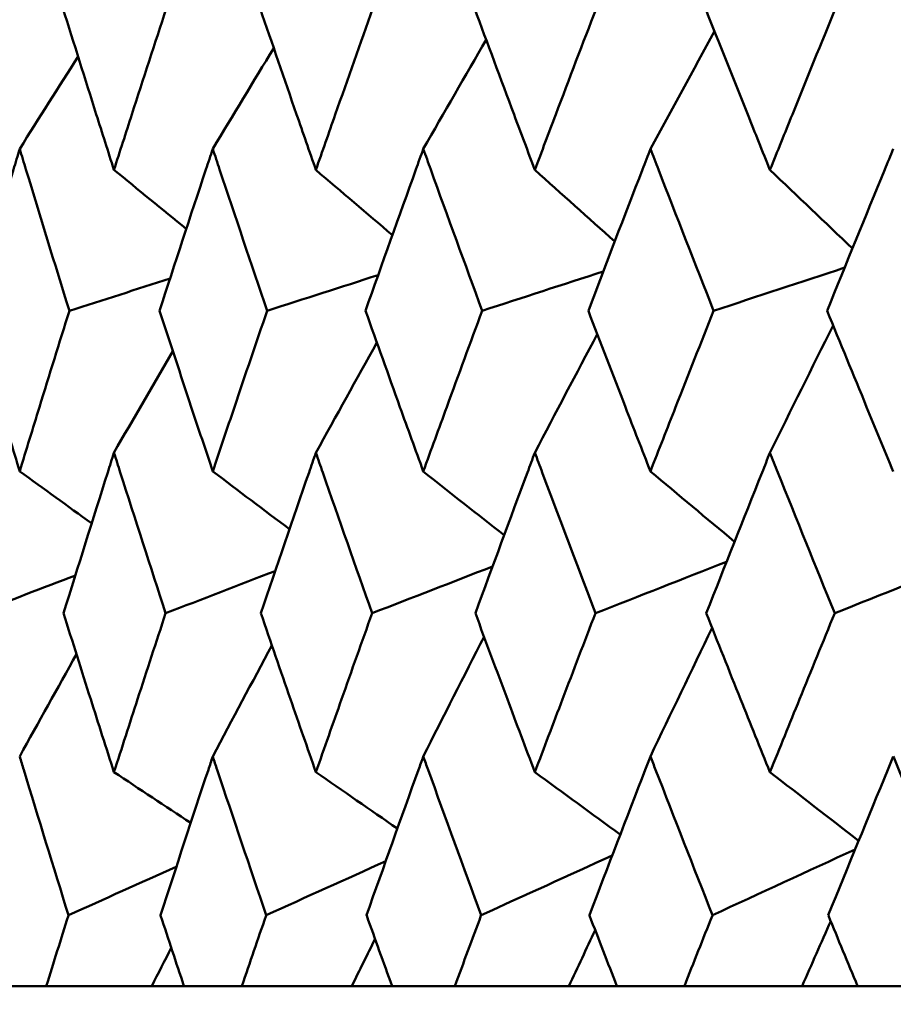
# Model space of a CAD drawing. Header units: millimetres. Extents: x 113 to 2969, y 62 to 2427.
# Tile 101 of 256: x 889.01 to 892.2, y 286.26 to 289.86. Entities that reach past the tile are written whole.
import ezdxf

# ---------------------------------------------------------------- set-up
doc = ezdxf.new("R2010")
doc.units = ezdxf.units.MM
doc.header["$LTSCALE"] = 12
doc.layers.add('Widoczne (ISO)', color=7, linetype='Continuous', lineweight=50)

msp = doc.modelspace()

# ---------------------------------------------------------------- linework, layer by layer
at = {"layer": 'Widoczne (ISO)'}
for p, q in [((888.9118, 286.3264), (889.1051, 286.3264)), ((889.4905, 286.3264), (889.1051, 286.3264)), ((889.6086, 286.3264), (889.4905, 286.3264)), ((889.6086, 286.3264), (889.8206, 286.3264)), ((890.2228, 286.3264), (889.8206, 286.3264)), ((890.3697, 286.3264), (890.2228, 286.3264)), ((890.3697, 286.3264), (890.5996, 286.3264)), ((891.017, 286.3264), (890.5996, 286.3264)), ((891.1921, 286.3264), (891.017, 286.3264)), ((891.1921, 286.3264), (891.439, 286.3264)), ((891.87, 286.3264), (891.439, 286.3264)), ((892.0725, 286.3264), (891.87, 286.3264)), ((892.0725, 286.3264), (892.3354, 286.3264))]:
    msp.add_line(p, q, dxfattribs=at)
msp.add_circle((905.8943, 326.3264), 50, dxfattribs=at)
for points, knots in [([(889.1656, 289.9042), (889.2061, 289.7745), (889.2469, 289.6448), (889.3095, 289.4474), (889.331, 289.3798), (889.3527, 289.3121)], [0.01681985, 0.01681985, 0.01681985, 0.01681985, 0.06159108, 0.06159108, 0.08495433, 0.08495433, 0.08495433, 0.08495433]), ([(889.3527, 289.3121), (889.3743, 289.3797), (889.3961, 289.4474), (889.4598, 289.6448), (889.502, 289.7745), (889.5445, 289.9042)], [0.03825175, 0.03825175, 0.03825175, 0.03825175, 0.06160817, 0.06160817, 0.10638617, 0.10638617, 0.10638617, 0.10638617]), ([(889.8869, 289.9042), (889.9311, 289.7745), (889.9757, 289.6448), (890.0441, 289.4474), (890.0676, 289.3798), (890.0912, 289.3121)], [0.01681985, 0.01681985, 0.01681985, 0.01681985, 0.06159108, 0.06159108, 0.08495433, 0.08495433, 0.08495433, 0.08495433]), ([(890.0912, 289.3121), (890.1148, 289.3797), (890.1385, 289.4474), (890.2079, 289.6448), (890.2538, 289.7745), (890.3, 289.9042)], [0.03825175, 0.03825175, 0.03825175, 0.03825175, 0.06160817, 0.06160817, 0.10638617, 0.10638617, 0.10638617, 0.10638617]), ([(890.6713, 289.9042), (890.7192, 289.7745), (890.7674, 289.6448), (890.8412, 289.4474), (890.8666, 289.3798), (890.8921, 289.3121)], [0.01681985, 0.01681985, 0.01681985, 0.01681985, 0.06159108, 0.06159108, 0.08495433, 0.08495433, 0.08495433, 0.08495433]), ([(890.8921, 289.3121), (890.9176, 289.3797), (890.9431, 289.4474), (891.0179, 289.6448), (891.0673, 289.7745), (891.1171, 289.9042)], [0.03825175, 0.03825175, 0.03825175, 0.03825175, 0.06160817, 0.06160817, 0.10638617, 0.10638617, 0.10638617, 0.10638617]), ([(891.5159, 289.9042), (891.5672, 289.7745), (891.6188, 289.6448), (891.6978, 289.4474), (891.7249, 289.3798), (891.7522, 289.3121)], [0.01681985, 0.01681985, 0.01681985, 0.01681985, 0.06159108, 0.06159108, 0.08495433, 0.08495433, 0.08495433, 0.08495433]), ([(891.7522, 289.3121), (891.7794, 289.3797), (891.8067, 289.4474), (891.8866, 289.6448), (891.9394, 289.7745), (891.9925, 289.9042)], [0.03825175, 0.03825175, 0.03825175, 0.03825175, 0.06160817, 0.06160817, 0.10638617, 0.10638617, 0.10638617, 0.10638617]), ([(889.0078, 289.3891), (889.0001, 289.3639), (888.9925, 289.3388), (888.9329, 289.1413), (888.8815, 288.9691), (888.8307, 288.7968)], [0.07597559, 0.07597559, 0.07597559, 0.07597559, 0.08464777, 0.08464777, 0.14401425, 0.14401425, 0.14401425, 0.14401425]), ([(889.1895, 288.7968), (889.136, 288.969), (889.0831, 289.1412), (889.0231, 289.3386), (889.0154, 289.3639), (889.0078, 289.3891)], [0.02530969, 0.02530969, 0.02530969, 0.02530969, 0.08465152, 0.08465152, 0.09334823, 0.09334823, 0.09334823, 0.09334823]), ([(889.714, 289.3891), (889.7056, 289.3639), (889.6973, 289.3388), (889.6318, 289.1413), (889.5753, 288.9691), (889.5194, 288.7968)], [0.07597559, 0.07597559, 0.07597559, 0.07597559, 0.08464777, 0.08464777, 0.14401425, 0.14401425, 0.14401425, 0.14401425]), ([(889.913, 288.7968), (889.8545, 288.969), (889.7966, 289.1412), (889.7308, 289.3386), (889.7224, 289.3639), (889.714, 289.3891)], [0.02530969, 0.02530969, 0.02530969, 0.02530969, 0.08465152, 0.08465152, 0.09334823, 0.09334823, 0.09334823, 0.09334823]), ([(890.484, 289.3891), (890.475, 289.3639), (890.4659, 289.3388), (890.395, 289.1413), (890.3336, 288.9691), (890.2728, 288.7968)], [0.07597559, 0.07597559, 0.07597559, 0.07597559, 0.08464777, 0.08464777, 0.14401425, 0.14401425, 0.14401425, 0.14401425]), ([(890.6996, 288.7968), (890.6363, 288.969), (890.5736, 289.1412), (890.5022, 289.3386), (890.4931, 289.3639), (890.484, 289.3891)], [0.02530969, 0.02530969, 0.02530969, 0.02530969, 0.08465152, 0.08465152, 0.09334823, 0.09334823, 0.09334823, 0.09334823]), ([(891.3149, 289.3891), (891.3052, 289.3639), (891.2955, 289.3388), (891.2192, 289.1413), (891.1532, 288.9691), (891.0878, 288.7968)], [0.07597559, 0.07597559, 0.07597559, 0.07597559, 0.08464777, 0.08464777, 0.14401425, 0.14401425, 0.14401425, 0.14401425]), ([(891.5462, 288.7968), (891.4784, 288.969), (891.4111, 289.1412), (891.3345, 289.3386), (891.3247, 289.3639), (891.3149, 289.3891)], [0.02530969, 0.02530969, 0.02530969, 0.02530969, 0.08465152, 0.08465152, 0.09334823, 0.09334823, 0.09334823, 0.09334823]), ([(892.2034, 289.3891), (892.193, 289.3639), (892.1826, 289.3388), (892.1014, 289.1413), (892.0311, 288.9691), (891.9612, 288.7968)], [0.07597559, 0.07597559, 0.07597559, 0.07597559, 0.08464777, 0.08464777, 0.14401425, 0.14401425, 0.14401425, 0.14401425]), ([(888.8307, 288.7968), (888.8656, 288.6794), (888.9007, 288.5621), (888.9599, 288.3663), (888.9838, 288.2878), (889.0078, 288.2093)], [0.02104899, 0.02104899, 0.02104899, 0.02104899, 0.0615671, 0.0615671, 0.08866561, 0.08866561, 0.08866561, 0.08866561]), ([(889.0078, 288.2093), (889.0317, 288.2878), (889.0558, 288.3662), (889.1163, 288.5621), (889.1528, 288.6794), (889.1895, 288.7968)], [0.03448054, 0.03448054, 0.03448054, 0.03448054, 0.06157222, 0.06157222, 0.10209717, 0.10209717, 0.10209717, 0.10209717]), ([(889.5194, 288.7968), (889.5578, 288.6794), (889.5965, 288.5621), (889.6615, 288.3663), (889.6877, 288.2878), (889.714, 288.2093)], [0.02104899, 0.02104899, 0.02104899, 0.02104899, 0.0615671, 0.0615671, 0.08866561, 0.08866561, 0.08866561, 0.08866561]), ([(889.714, 288.2093), (889.7403, 288.2878), (889.7667, 288.3662), (889.8329, 288.5621), (889.8728, 288.6794), (889.913, 288.7968)], [0.03448054, 0.03448054, 0.03448054, 0.03448054, 0.06157222, 0.06157222, 0.10209717, 0.10209717, 0.10209717, 0.10209717]), ([(890.2728, 288.7968), (890.3145, 288.6794), (890.3565, 288.5621), (890.4271, 288.3663), (890.4555, 288.2878), (890.484, 288.2093)], [0.02104899, 0.02104899, 0.02104899, 0.02104899, 0.0615671, 0.0615671, 0.08866561, 0.08866561, 0.08866561, 0.08866561]), ([(890.484, 288.2093), (890.5126, 288.2878), (890.5412, 288.3662), (890.6129, 288.5621), (890.6562, 288.6794), (890.6996, 288.7968)], [0.03448054, 0.03448054, 0.03448054, 0.03448054, 0.06157222, 0.06157222, 0.10209717, 0.10209717, 0.10209717, 0.10209717]), ([(891.0878, 288.7968), (891.1327, 288.6794), (891.1779, 288.5621), (891.2538, 288.3663), (891.2843, 288.2878), (891.3149, 288.2093)], [0.02104899, 0.02104899, 0.02104899, 0.02104899, 0.0615671, 0.0615671, 0.08866561, 0.08866561, 0.08866561, 0.08866561]), ([(891.3149, 288.2093), (891.3456, 288.2878), (891.3763, 288.3662), (891.4532, 288.5621), (891.4996, 288.6794), (891.5462, 288.7968)], [0.03448054, 0.03448054, 0.03448054, 0.03448054, 0.06157222, 0.06157222, 0.10209717, 0.10209717, 0.10209717, 0.10209717]), ([(891.9612, 288.7968), (892.0092, 288.6794), (892.0574, 288.5621), (892.1382, 288.3663), (892.1707, 288.2878), (892.2034, 288.2093)], [0.02104899, 0.02104899, 0.02104899, 0.02104899, 0.0615671, 0.0615671, 0.08866561, 0.08866561, 0.08866561, 0.08866561]), ([(889.3527, 288.2777), (889.345, 288.2535), (889.3373, 288.2293), (889.2753, 288.0335), (889.2215, 287.8619), (889.1683, 287.6903)], [0.0806421, 0.0806421, 0.0806421, 0.0806421, 0.08897282, 0.08897282, 0.14811965, 0.14811965, 0.14811965, 0.14811965]), ([(889.5417, 287.6903), (889.4858, 287.8618), (889.4305, 288.0333), (889.3681, 288.2291), (889.3604, 288.2534), (889.3527, 288.2777)], [0.02983351, 0.02983351, 0.02983351, 0.02983351, 0.0889495, 0.0889495, 0.09731113, 0.09731113, 0.09731113, 0.09731113]), ([(890.0912, 288.2777), (890.0828, 288.2535), (890.0745, 288.2293), (890.0068, 288.0335), (889.948, 287.8619), (889.8898, 287.6903)], [0.0806421, 0.0806421, 0.0806421, 0.0806421, 0.08897282, 0.08897282, 0.14811965, 0.14811965, 0.14811965, 0.14811965]), ([(890.2969, 287.6903), (890.2362, 287.8618), (890.1761, 288.0333), (890.108, 288.2291), (890.0996, 288.2534), (890.0912, 288.2777)], [0.02983351, 0.02983351, 0.02983351, 0.02983351, 0.0889495, 0.0889495, 0.09731113, 0.09731113, 0.09731113, 0.09731113]), ([(890.8921, 288.2777), (890.883, 288.2535), (890.874, 288.2293), (890.801, 288.0335), (890.7375, 287.8619), (890.6745, 287.6903)], [0.0806421, 0.0806421, 0.0806421, 0.0806421, 0.08897282, 0.08897282, 0.14811965, 0.14811965, 0.14811965, 0.14811965]), ([(891.1138, 287.6903), (891.0484, 287.8618), (890.9836, 288.0333), (890.9102, 288.2291), (890.9012, 288.2534), (890.8921, 288.2777)], [0.02983351, 0.02983351, 0.02983351, 0.02983351, 0.0889495, 0.0889495, 0.09731113, 0.09731113, 0.09731113, 0.09731113]), ([(891.7522, 288.2777), (891.7425, 288.2535), (891.7329, 288.2293), (891.6547, 288.0335), (891.5868, 287.8619), (891.5193, 287.6903)], [0.0806421, 0.0806421, 0.0806421, 0.0806421, 0.08897282, 0.08897282, 0.14811965, 0.14811965, 0.14811965, 0.14811965]), ([(891.989, 287.6903), (891.9192, 287.8618), (891.85, 288.0333), (891.7716, 288.2291), (891.7619, 288.2534), (891.7522, 288.2777)], [0.02983351, 0.02983351, 0.02983351, 0.02983351, 0.0889495, 0.0889495, 0.09731113, 0.09731113, 0.09731113, 0.09731113]), ([(889.1683, 287.6903), (889.2011, 287.5854), (889.2342, 287.4806), (889.2957, 287.2868), (889.3241, 287.1979), (889.3527, 287.109)], [0.02528165, 0.02528165, 0.02528165, 0.02528165, 0.06150593, 0.06150593, 0.09223152, 0.09223152, 0.09223152, 0.09223152]), ([(889.3527, 287.109), (889.3813, 287.1979), (889.41, 287.2868), (889.4729, 287.4805), (889.5072, 287.5854), (889.5417, 287.6903)], [0.03078053, 0.03078053, 0.03078053, 0.03078053, 0.06149921, 0.06149921, 0.09773041, 0.09773041, 0.09773041, 0.09773041]), ([(889.8898, 287.6903), (889.9257, 287.5854), (889.9619, 287.4806), (890.0291, 287.2868), (890.0601, 287.1979), (890.0912, 287.109)], [0.02528165, 0.02528165, 0.02528165, 0.02528165, 0.06150593, 0.06150593, 0.09223152, 0.09223152, 0.09223152, 0.09223152]), ([(890.0912, 287.109), (890.1224, 287.1979), (890.1537, 287.2868), (890.2222, 287.4805), (890.2595, 287.5854), (890.2969, 287.6903)], [0.03078053, 0.03078053, 0.03078053, 0.03078053, 0.06149921, 0.06149921, 0.09773041, 0.09773041, 0.09773041, 0.09773041]), ([(890.6745, 287.6903), (890.7134, 287.5854), (890.7524, 287.4806), (890.825, 287.2868), (890.8585, 287.1979), (890.8921, 287.109)], [0.02528165, 0.02528165, 0.02528165, 0.02528165, 0.06150593, 0.06150593, 0.09223152, 0.09223152, 0.09223152, 0.09223152]), ([(890.8921, 287.109), (890.9257, 287.1979), (890.9594, 287.2868), (891.0333, 287.4805), (891.0734, 287.5854), (891.1138, 287.6903)], [0.03078053, 0.03078053, 0.03078053, 0.03078053, 0.06149921, 0.06149921, 0.09773041, 0.09773041, 0.09773041, 0.09773041]), ([(891.5193, 287.6903), (891.5609, 287.5854), (891.6027, 287.4806), (891.6804, 287.2868), (891.7162, 287.1979), (891.7522, 287.109)], [0.02528165, 0.02528165, 0.02528165, 0.02528165, 0.06150593, 0.06150593, 0.09223152, 0.09223152, 0.09223152, 0.09223152]), ([(891.7522, 287.109), (891.7881, 287.1979), (891.8242, 287.2868), (891.9031, 287.4805), (891.9459, 287.5854), (891.989, 287.6903)], [0.03078053, 0.03078053, 0.03078053, 0.03078053, 0.06149921, 0.06149921, 0.09773041, 0.09773041, 0.09773041, 0.09773041]), ([(889.1862, 286.5856), (889.1311, 286.7629), (889.0765, 286.9403), (889.0177, 287.134), (889.0127, 287.1503), (889.0078, 287.1667)], [0.0297954, 0.0297954, 0.0297954, 0.0297954, 0.09092493, 0.09092493, 0.09655955, 0.09655955, 0.09655955, 0.09655955]), ([(889.714, 287.1667), (889.7086, 287.1504), (889.7032, 287.1342), (889.6389, 286.9405), (889.5806, 286.7631), (889.5229, 286.5856)], [0.0853813, 0.0853813, 0.0853813, 0.0853813, 0.09097809, 0.09097809, 0.15214536, 0.15214536, 0.15214536, 0.15214536]), ([(889.9094, 286.5856), (889.8491, 286.7629), (889.7894, 286.9403), (889.7248, 287.134), (889.7194, 287.1503), (889.714, 287.1667)], [0.0297954, 0.0297954, 0.0297954, 0.0297954, 0.09092493, 0.09092493, 0.09655955, 0.09655955, 0.09655955, 0.09655955]), ([(890.484, 287.1667), (890.4782, 287.1504), (890.4723, 287.1342), (890.4026, 286.9405), (890.3393, 286.7631), (890.2765, 286.5856)], [0.0853813, 0.0853813, 0.0853813, 0.0853813, 0.09097809, 0.09097809, 0.15214536, 0.15214536, 0.15214536, 0.15214536]), ([(890.6957, 286.5856), (890.6305, 286.7629), (890.5658, 286.9403), (890.4958, 287.134), (890.4899, 287.1503), (890.484, 287.1667)], [0.0297954, 0.0297954, 0.0297954, 0.0297954, 0.09092493, 0.09092493, 0.09655955, 0.09655955, 0.09655955, 0.09655955]), ([(891.3149, 287.1667), (891.3086, 287.1504), (891.3024, 287.1342), (891.2275, 286.9405), (891.1594, 286.7631), (891.0918, 286.5856)], [0.0853813, 0.0853813, 0.0853813, 0.0853813, 0.09097809, 0.09097809, 0.15214536, 0.15214536, 0.15214536, 0.15214536]), ([(891.542, 286.5856), (891.4721, 286.7629), (891.4027, 286.9403), (891.3276, 287.134), (891.3213, 287.1503), (891.3149, 287.1667)], [0.0297954, 0.0297954, 0.0297954, 0.0297954, 0.09092493, 0.09092493, 0.09655955, 0.09655955, 0.09655955, 0.09655955]), ([(892.2034, 287.1667), (892.1967, 287.1504), (892.19, 287.1342), (892.1102, 286.9405), (892.0376, 286.7631), (891.9655, 286.5856)], [0.0853813, 0.0853813, 0.0853813, 0.0853813, 0.09097809, 0.09097809, 0.15214536, 0.15214536, 0.15214536, 0.15214536]), ([(892.4449, 286.5856), (892.3706, 286.7629), (892.2969, 286.9403), (892.2169, 287.134), (892.2101, 287.1503), (892.2034, 287.1667)], [0.0297954, 0.0297954, 0.0297954, 0.0297954, 0.09092493, 0.09092493, 0.09655955, 0.09655955, 0.09655955, 0.09655955]), ([(889.1051, 286.3264), (889.1318, 286.4122), (889.1587, 286.4981), (889.1859, 286.5846), (889.1861, 286.5851), (889.1862, 286.5856)], [0, 0, 0, 0, 0.02969567, 0.02969567, 0.02988021, 0.02988021, 0.02988021, 0.02988021]), ([(889.5229, 286.5856), (889.523, 286.5851), (889.5232, 286.5846), (889.5516, 286.4981), (889.5801, 286.4122), (889.6086, 286.3264)], [0.02951568, 0.02951568, 0.02951568, 0.02951568, 0.02969929, 0.02969929, 0.05939589, 0.05939589, 0.05939589, 0.05939589]), ([(889.8206, 286.3264), (889.8499, 286.4122), (889.8793, 286.4981), (889.9091, 286.5846), (889.9093, 286.5851), (889.9094, 286.5856)], [0, 0, 0, 0, 0.02969567, 0.02969567, 0.02988021, 0.02988021, 0.02988021, 0.02988021]), ([(890.2765, 286.5856), (890.2767, 286.5851), (890.2769, 286.5846), (890.3078, 286.4981), (890.3387, 286.4122), (890.3697, 286.3264)], [0.02951568, 0.02951568, 0.02951568, 0.02951568, 0.02969929, 0.02969929, 0.05939589, 0.05939589, 0.05939589, 0.05939589]), ([(890.5996, 286.3264), (890.6313, 286.4122), (890.6632, 286.4981), (890.6953, 286.5846), (890.6955, 286.5851), (890.6957, 286.5856)], [0, 0, 0, 0, 0.02969567, 0.02969567, 0.02988021, 0.02988021, 0.02988021, 0.02988021]), ([(891.0918, 286.5856), (891.092, 286.5851), (891.0922, 286.5846), (891.1255, 286.4981), (891.1587, 286.4122), (891.1921, 286.3264)], [0.02951568, 0.02951568, 0.02951568, 0.02951568, 0.02969929, 0.02969929, 0.05939589, 0.05939589, 0.05939589, 0.05939589]), ([(891.439, 286.3264), (891.473, 286.4122), (891.5071, 286.4981), (891.5416, 286.5846), (891.5418, 286.5851), (891.542, 286.5856)], [0, 0, 0, 0, 0.02969567, 0.02969567, 0.02988021, 0.02988021, 0.02988021, 0.02988021]), ([(891.9655, 286.5856), (891.9657, 286.5851), (891.9659, 286.5846), (892.0015, 286.4981), (892.0369, 286.4122), (892.0725, 286.3264)], [0.02951568, 0.02951568, 0.02951568, 0.02951568, 0.02969929, 0.02969929, 0.05939589, 0.05939589, 0.05939589, 0.05939589])]:
    msp.add_open_spline(points, degree=3, knots=knots, dxfattribs=at)
for points in [[(891.3149, 289.3891), (891.3929, 289.5327), (891.4711, 289.6761), (891.5496, 289.8192)], [(889.714, 289.3891), (889.7881, 289.5121), (889.8625, 289.635), (889.937, 289.7577)], [(890.484, 289.3891), (890.5605, 289.5224), (890.6373, 289.6555), (890.7142, 289.7884)], [(889.0078, 289.3891), (889.0787, 289.5019), (889.1498, 289.6146), (889.2211, 289.7271)], [(889.3527, 289.3121), (889.4409, 289.2402), (889.5291, 289.1684), (889.6173, 289.0966)], [(890.0912, 289.3121), (890.1844, 289.2325), (890.2777, 289.1531), (890.371, 289.0737)], [(890.8921, 289.3121), (890.9895, 289.2246), (891.0869, 289.1372), (891.1843, 289.0498)], [(891.7522, 289.3121), (891.8527, 289.2162), (891.9533, 289.1205), (892.054, 289.0248)], [(891.1426, 288.9407), (890.9949, 288.8927), (890.8473, 288.8448), (890.6996, 288.7968)], [(892.0254, 288.9546), (891.8656, 288.902), (891.7059, 288.8494), (891.5462, 288.7968)], [(889.5578, 288.9146), (889.435, 288.8753), (889.3123, 288.8361), (889.1895, 288.7968)], [(890.319, 288.9274), (890.1837, 288.8839), (890.0484, 288.8403), (889.913, 288.7968)], [(891.7522, 288.2777), (891.8289, 288.4331), (891.9059, 288.5882), (891.9832, 288.7431)], [(890.0912, 288.2777), (890.1654, 288.4121), (890.2397, 288.5463), (890.3143, 288.6803)], [(890.8921, 288.2777), (890.968, 288.4225), (891.0441, 288.5672), (891.1204, 288.7116)], [(889.3527, 288.2777), (889.4242, 288.4016), (889.496, 288.5253), (889.568, 288.6489)], [(889.0078, 288.2093), (889.0955, 288.1459), (889.1832, 288.0825), (889.271, 288.0192)], [(889.714, 288.2093), (889.8075, 288.1387), (889.9011, 288.0682), (889.9947, 287.9977)], [(890.484, 288.2093), (890.5825, 288.1313), (890.6811, 288.0533), (890.7796, 287.9754)], [(891.3149, 288.2093), (891.4174, 288.1235), (891.52, 288.0377), (891.6226, 287.952)], [(892.5074, 287.897), (892.3346, 287.8281), (892.1618, 287.7592), (891.989, 287.6903)], [(890.7374, 287.8613), (890.5906, 287.8043), (890.4438, 287.7473), (890.2969, 287.6903)], [(891.5935, 287.8786), (891.4336, 287.8159), (891.2737, 287.7531), (891.1138, 287.6903)], [(889.2114, 287.8287), (889.0912, 287.7826), (888.9711, 287.7364), (888.8509, 287.6903)], [(889.9424, 287.8447), (889.8088, 287.7932), (889.6752, 287.7418), (889.5417, 287.6903)], [(891.3149, 287.1667), (891.3899, 287.3235), (891.4651, 287.4801), (891.5407, 287.6365)], [(890.484, 287.1667), (890.5579, 287.3128), (890.632, 287.4588), (890.7063, 287.6045)], [(889.714, 287.1667), (889.7858, 287.3022), (889.8579, 287.4375), (889.9302, 287.5726)], [(889.0078, 287.1667), (889.0768, 287.2914), (889.146, 287.4159), (889.2154, 287.5403)], [(889.3527, 287.109), (889.4462, 287.047), (889.5398, 286.9851), (889.6334, 286.9232)], [(890.0912, 287.109), (890.1905, 287.0401), (890.2898, 286.9713), (890.3892, 286.9025)], [(890.8921, 287.109), (890.9963, 287.0329), (891.1005, 286.9568), (891.2047, 286.8809)], [(891.7522, 287.109), (891.8603, 287.0252), (891.9684, 286.9415), (892.0765, 286.8579)], [(891.1752, 286.8039), (891.0154, 286.7312), (890.8556, 286.6584), (890.6957, 286.5856)], [(892.0635, 286.8262), (891.8897, 286.746), (891.7159, 286.6658), (891.542, 286.5856)], [(890.3465, 286.7829), (890.2008, 286.7172), (890.0551, 286.6514), (889.9094, 286.5856)], [(889.5807, 286.7628), (889.4492, 286.7038), (889.3177, 286.6447), (889.1862, 286.5856)], [(891.87, 286.3264), (891.9047, 286.4056), (891.9395, 286.4848), (891.9744, 286.5639)], [(891.017, 286.3264), (891.0489, 286.3948), (891.0807, 286.4631), (891.1127, 286.5314)], [(890.2228, 286.3264), (890.251, 286.3839), (890.2793, 286.4414), (890.3076, 286.4989)], [(889.4905, 286.3264), (889.5144, 286.373), (889.5383, 286.4195), (889.5623, 286.4661)]]:
    msp.add_open_spline(points, degree=3, dxfattribs=at)

doc.saveas('drawing.dxf')
